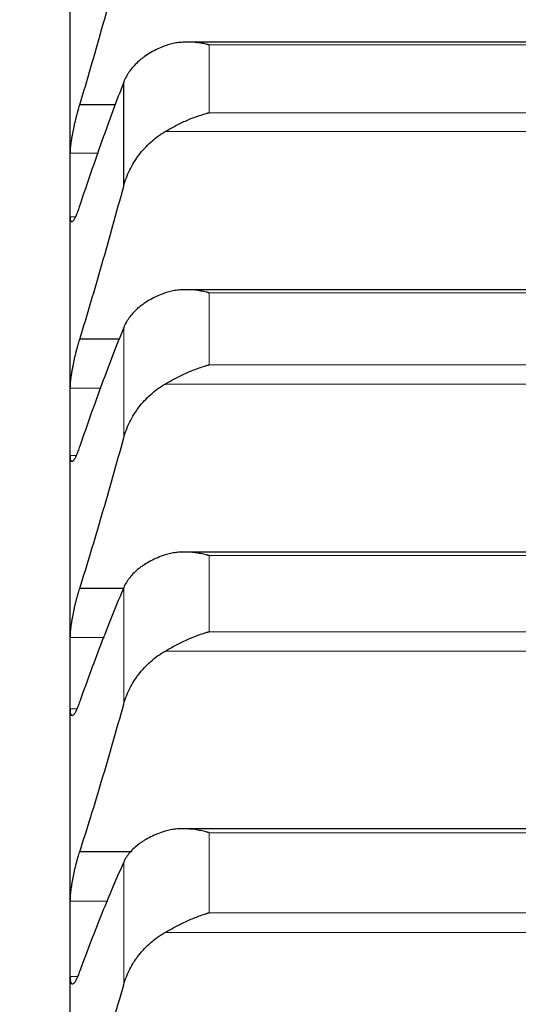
# Model space of a CAD drawing. Header units: inches. Extents: x 0 to 17820, y -10 to 12600.
# Tile 141 of 256: x 6450 to 6479, y 9209 to 9265. Entities that reach past the tile are written whole.
import ezdxf

# ---------------------------------------------------------------- set-up
doc = ezdxf.new("R2010")
doc.units = ezdxf.units.IN
doc.layers.add('1', color=7, linetype='Continuous', true_color=0xffffff)
doc.layers.add('254', color=7, linetype='Continuous', true_color=0xffffff)
doc.styles.add('latin_extended', font='simplex.shx')
doc.dimstyles.get("Standard").update_dxf_attribs({"dimtxt": 0.18, "dimasz": 0.18, "dimexe": 0.18, "dimexo": 0.0625, "dimgap": 0.09, "dimtad": 0, "dimtih": 1, "dimtoh": 1, "dimdec": 4, "dimzin": 0, "dimdsep": 46, "dimtxsty": 'Standard', "dimcen": 0.09, "dimadec": 0, "dimazin": 0, "dimtfac": 1, "dimtdec": 4, "dimtofl": 0, "dimtmove": 0, "dimatfit": 3, "dimfxl": 1, "dimtolj": 1, "dimtzin": 0, "dimarcsym": 0})

# ---------------------------------------------------------------- blocks, each defined once
blk = doc.blocks.new('_U1')
at = {"layer": '254', "color": 3, "linetype": 'Continuous', "lineweight": 13, "transparency": 16777216}
for p, q in [((1291.577, 10505.926), (1291.577, 7002.901)), ((6453.143, 8695.901), (6453.143, 7002.901)), ((1396.577, 7032.901), (6348.143, 7032.901))]:
    blk.add_line(p, q, dxfattribs=at)
at = {"layer": '254', "color": 3, "transparency": 16777216}
for points in [[(1396.577, 7050.401), (1396.577, 7015.401), (1291.577, 7032.901)], [(6348.143, 7015.401), (6348.143, 7050.401), (6453.143, 7032.901)]]:
    blk.add_solid(points, dxfattribs=at)
at = {"layer": 'Defpoints', "color": 0, "transparency": 16777216}
for p in [(1291.577, 10535.926), (6453.143, 8725.901), (6453.143, 7032.901)]:
    blk.add_point(p, dxfattribs=at)
at = {"layer": '254', "color": 2, "lineweight": 13, "transparency": 16777216, "insert": (3697.36, 7190.401), "char_height": 105, "attachment_point": 1, "style": 'latin_extended'}
blk.add_mtext('\\A1;5162', dxfattribs=at)

msp = doc.modelspace()

# ---------------------------------------------------------------- linework, layer by layer
at = {"layer": '1', "color": 2, "linetype": 'Continuous', "lineweight": 25}
for p, q in [((6453.143, 9255.228), (6453.143, 9267.797)), ((6498.522, 9263.321), (6459.788, 9263.321)), ((6456.17, 9255.166), (6456.17, 9261.057)), ((6455.708, 9259.761), (6453.681, 9259.761)), ((6453.143, 9241.812), (6453.143, 9255.228)), ((6498.6, 9249.295), (6459.701, 9249.295)), ((6455.922, 9246.485), (6453.681, 9246.485)), ((6453.143, 9227.569), (6453.143, 9241.812)), ((6498.674, 9234.433), (6459.615, 9234.433)), ((6456.153, 9232.375), (6453.681, 9232.375)), ((6453.143, 9212.523), (6453.143, 9227.569)), ((6498.749, 9218.758), (6459.529, 9218.758)), ((6456.627, 9217.454), (6453.681, 9217.454)), ((6453.143, 9196.698), (6453.143, 9212.523))]:
    msp.add_line(p, q, dxfattribs=at)
at = {"layer": '1', "color": 110, "linetype": 'Continuous', "lineweight": 13}
for p, q in [((6497.288, 9263.166), (6460.999, 9263.166)), ((6460.999, 9259.319), (6460.999, 9263.166)), ((6497.288, 9259.319), (6460.999, 9259.319)), ((6499.775, 9258.25), (6458.512, 9258.25)), ((6454.733, 9257.025), (6453.146, 9257.025)), ((6453.434, 9253.431), (6453.146, 9253.431)), ((6497.288, 9249.118), (6460.999, 9249.118)), ((6460.999, 9245.035), (6460.999, 9249.118)), ((6456.17, 9240.902), (6456.17, 9247.155)), ((6497.288, 9245.035), (6460.999, 9245.035)), ((6499.775, 9243.949), (6458.512, 9243.949)), ((6454.9, 9243.725), (6453.146, 9243.725)), ((6453.478, 9239.899), (6453.146, 9239.899)), ((6497.288, 9234.232), (6460.999, 9234.232)), ((6460.999, 9229.919), (6460.999, 9234.232)), ((6456.17, 9225.812), (6456.17, 9232.418)), ((6455.081, 9229.595), (6453.146, 9229.595)), ((6497.288, 9229.919), (6460.999, 9229.919)), ((6499.775, 9228.819), (6458.512, 9228.819)), ((6453.519, 9225.544), (6453.146, 9225.544)), ((6497.288, 9218.533), (6460.999, 9218.533)), ((6460.999, 9213.996), (6460.999, 9218.533)), ((6456.17, 9209.922), (6456.17, 9216.87)), ((6455.278, 9214.658), (6453.146, 9214.658)), ((6497.288, 9213.996), (6460.999, 9213.996)), ((6499.775, 9212.883), (6458.512, 9212.883)), ((6453.557, 9210.388), (6453.146, 9210.388))]:
    msp.add_line(p, q, dxfattribs=at)
at = {"layer": '1', "color": 2, "linetype": 'Continuous', "lineweight": 25}
for points in [[(6453.681, 9259.761), (6453.892, 9260.467), (6454.312, 9261.894), (6454.937, 9264.077), (6455.556, 9266.305), (6455.966, 9267.819), (6456.17, 9268.583)], [(6456.17, 9261.057), (6455.966, 9260.528), (6455.556, 9259.444), (6454.937, 9257.738), (6454.312, 9255.953), (6453.892, 9254.71), (6453.681, 9254.075)], [(6453.143, 9255.228), (6453.143, 9255.827), (6453.144, 9256.426), (6453.146, 9257.025)], [(6453.146, 9253.431), (6453.144, 9254.03), (6453.143, 9254.629), (6453.143, 9255.228)], [(6453.681, 9246.485), (6453.892, 9247.176), (6454.312, 9248.575), (6454.937, 9250.721), (6455.556, 9252.915), (6455.966, 9254.411), (6456.17, 9255.166)], [(6456.17, 9247.155), (6455.966, 9246.65), (6455.556, 9245.613), (6454.937, 9243.974), (6454.312, 9242.252), (6453.892, 9241.048), (6453.681, 9240.433)], [(6453.143, 9241.812), (6453.143, 9242.449), (6453.144, 9243.087), (6453.146, 9243.725)], [(6453.146, 9239.899), (6453.144, 9240.536), (6453.143, 9241.174), (6453.143, 9241.812)], [(6453.681, 9232.375), (6453.892, 9233.051), (6454.312, 9234.419), (6454.937, 9236.524), (6455.556, 9238.682), (6455.966, 9240.156), (6456.17, 9240.902)], [(6456.17, 9232.418), (6455.966, 9231.938), (6455.556, 9230.95), (6454.937, 9229.38), (6454.312, 9227.723), (6453.892, 9226.562), (6453.681, 9225.966)], [(6453.143, 9227.569), (6453.143, 9228.244), (6453.144, 9228.92), (6453.146, 9229.595)], [(6453.146, 9225.544), (6453.144, 9226.219), (6453.143, 9226.894), (6453.143, 9227.569)], [(6453.681, 9217.454), (6453.892, 9218.113), (6454.312, 9219.449), (6454.937, 9221.51), (6455.556, 9223.628), (6455.966, 9225.078), (6456.17, 9225.812)], [(6456.17, 9216.87), (6455.966, 9216.416), (6455.556, 9215.477), (6454.937, 9213.979), (6454.312, 9212.392), (6453.892, 9211.273), (6453.681, 9210.699)], [(6453.143, 9212.523), (6453.143, 9213.235), (6453.144, 9213.947), (6453.146, 9214.658)], [(6453.146, 9210.388), (6453.144, 9211.1), (6453.143, 9211.812), (6453.143, 9212.523)], [(6453.681, 9201.746), (6453.892, 9202.387), (6454.312, 9203.689), (6454.937, 9205.702), (6455.556, 9207.776), (6455.966, 9209.2), (6456.17, 9209.922)]]:
    msp.add_open_spline(points, degree=3, dxfattribs=at)
for points, knots in [([(6458.512, 9263.109), (6458.366, 9263.055), (6458.226, 9262.996), (6457.957, 9262.869), (6457.7, 9262.734), (6457.463, 9262.583), (6457.323, 9262.483), (6457.295, 9262.463), (6457.24, 9262.421), (6457.213, 9262.401), (6457.133, 9262.337), (6457.081, 9262.294), (6456.931, 9262.163), (6456.839, 9262.073), (6456.667, 9261.886), (6456.588, 9261.789), (6456.48, 9261.64), (6456.445, 9261.589), (6456.397, 9261.512), (6456.381, 9261.486), (6456.35, 9261.434), (6456.335, 9261.408), (6456.263, 9261.275), (6456.212, 9261.167), (6456.17, 9261.057)], [0, 0, 0, 0, 0.125, 0.125, 0.25, 0.375, 0.375, 0.40625, 0.40625, 0.4375, 0.4375, 0.5, 0.5, 0.625, 0.625, 0.75, 0.75, 0.8125, 0.8125, 0.84375, 0.84375, 0.875, 0.875, 1, 1, 1, 1]), ([(6460.999, 9263.166), (6460.996, 9263.166), (6460.993, 9263.167), (6460.986, 9263.169), (6460.983, 9263.17), (6460.973, 9263.172), (6460.953, 9263.177), (6460.907, 9263.187), (6460.814, 9263.208), (6460.735, 9263.223), (6460.577, 9263.252), (6460.472, 9263.269), (6460.158, 9263.308), (6459.95, 9263.322), (6459.639, 9263.32), (6459.535, 9263.316), (6459.38, 9263.304), (6459.328, 9263.298), (6459.224, 9263.286), (6459.172, 9263.279), (6459.018, 9263.253), (6458.915, 9263.231), (6458.712, 9263.178), (6458.612, 9263.147), (6458.512, 9263.109)], [0, 0, 0, 0, 0.003906, 0.003906, 0.007812, 0.007812, 0.015625, 0.03125, 0.0625, 0.125, 0.125, 0.25, 0.25, 0.5, 0.5, 0.625, 0.625, 0.6875, 0.6875, 0.75, 0.75, 0.875, 0.875, 1, 1, 1, 1]), ([(6453.146, 9257.025), (6453.146, 9257.06), (6453.148, 9257.135), (6453.156, 9257.262), (6453.165, 9257.357), (6453.173, 9257.431), (6453.176, 9257.457), (6453.182, 9257.509), (6453.185, 9257.535), (6453.203, 9257.669), (6453.22, 9257.782), (6453.244, 9257.931), (6453.25, 9257.961), (6453.258, 9258.007), (6453.26, 9258.022), (6453.266, 9258.053), (6453.28, 9258.131), (6453.306, 9258.271), (6453.332, 9258.398), (6453.359, 9258.527), (6453.373, 9258.591), (6453.417, 9258.787), (6453.448, 9258.915), (6453.495, 9259.104), (6453.512, 9259.167), (6453.536, 9259.261), (6453.545, 9259.292), (6453.562, 9259.353), (6453.57, 9259.384), (6453.612, 9259.535), (6453.646, 9259.651), (6453.681, 9259.761)], [0, 0, 0, 0, 0.0625, 0.125, 0.1875, 0.1875, 0.21875, 0.21875, 0.25, 0.25, 0.375, 0.375, 0.40625, 0.40625, 0.421875, 0.421875, 0.4375, 0.5, 0.5625, 0.5625, 0.625, 0.625, 0.75, 0.75, 0.8125, 0.8125, 0.84375, 0.84375, 0.875, 0.875, 1, 1, 1, 1]), ([(6458.512, 9258.25), (6458.612, 9258.309), (6458.712, 9258.367), (6458.913, 9258.48), (6459.014, 9258.535), (6459.218, 9258.641), (6459.321, 9258.692), (6459.527, 9258.792), (6459.632, 9258.84), (6459.841, 9258.931), (6459.946, 9258.975), (6460.156, 9259.057), (6460.261, 9259.096), (6460.471, 9259.169), (6460.576, 9259.202), (6460.735, 9259.249), (6460.814, 9259.272), (6460.907, 9259.296), (6460.953, 9259.308), (6460.973, 9259.313), (6460.986, 9259.316), (6460.993, 9259.318), (6460.999, 9259.319)], [0, 0, 0, 0, 0.125, 0.125, 0.25, 0.25, 0.375, 0.375, 0.5, 0.5, 0.625, 0.625, 0.75, 0.75, 0.875, 0.875, 0.9375, 0.96875, 0.984375, 0.992187, 0.992187, 1, 1, 1, 1]), ([(6456.17, 9255.166), (6456.212, 9255.324), (6456.262, 9255.479), (6456.377, 9255.783), (6456.506, 9256.082), (6456.664, 9256.369), (6456.793, 9256.58), (6456.838, 9256.649), (6456.908, 9256.753), (6456.932, 9256.787), (6456.981, 9256.854), (6457.005, 9256.888), (6457.13, 9257.053), (6457.341, 9257.308), (6457.577, 9257.541), (6457.824, 9257.764), (6457.953, 9257.869), (6458.123, 9257.995), (6458.157, 9258.019), (6458.227, 9258.068), (6458.331, 9258.139), (6458.439, 9258.207), (6458.512, 9258.25)], [0, 0, 0, 0, 0.125, 0.125, 0.25, 0.375, 0.375, 0.4375, 0.4375, 0.46875, 0.46875, 0.5, 0.5, 0.625, 0.75, 0.75, 0.875, 0.875, 0.90625, 0.90625, 0.9375, 1, 1, 1, 1]), ([(6453.681, 9254.075), (6453.646, 9253.966), (6453.612, 9253.865), (6453.562, 9253.725), (6453.545, 9253.68), (6453.521, 9253.616), (6453.513, 9253.596), (6453.496, 9253.555), (6453.488, 9253.535), (6453.448, 9253.441), (6453.418, 9253.376), (6453.374, 9253.295), (6453.36, 9253.27), (6453.34, 9253.238), (6453.333, 9253.228), (6453.32, 9253.209), (6453.313, 9253.201), (6453.282, 9253.162), (6453.26, 9253.144), (6453.235, 9253.136), (6453.23, 9253.136), (6453.221, 9253.136), (6453.217, 9253.137), (6453.204, 9253.142), (6453.196, 9253.149), (6453.175, 9253.179), (6453.165, 9253.212), (6453.155, 9253.269), (6453.154, 9253.281), (6453.151, 9253.307), (6453.15, 9253.321), (6453.147, 9253.364), (6453.146, 9253.396), (6453.146, 9253.431)], [0, 0, 0, 0, 0.125, 0.125, 0.1875, 0.1875, 0.21875, 0.21875, 0.25, 0.25, 0.375, 0.375, 0.4375, 0.4375, 0.46875, 0.46875, 0.5, 0.5, 0.625, 0.625, 0.65625, 0.65625, 0.6875, 0.6875, 0.75, 0.75, 0.875, 0.875, 0.90625, 0.90625, 0.9375, 0.9375, 1, 1, 1, 1]), ([(6458.512, 9249.108), (6458.366, 9249.056), (6458.226, 9249), (6457.957, 9248.88), (6457.7, 9248.752), (6457.463, 9248.608), (6457.323, 9248.513), (6457.295, 9248.494), (6457.24, 9248.455), (6457.213, 9248.435), (6457.133, 9248.375), (6457.081, 9248.334), (6456.931, 9248.209), (6456.839, 9248.123), (6456.667, 9247.945), (6456.588, 9247.853), (6456.48, 9247.711), (6456.445, 9247.663), (6456.397, 9247.589), (6456.381, 9247.565), (6456.35, 9247.515), (6456.335, 9247.49), (6456.263, 9247.363), (6456.212, 9247.26), (6456.17, 9247.155)], [0, 0, 0, 0, 0.125, 0.125, 0.25, 0.375, 0.375, 0.40625, 0.40625, 0.4375, 0.4375, 0.5, 0.5, 0.625, 0.625, 0.75, 0.75, 0.8125, 0.8125, 0.84375, 0.84375, 0.875, 0.875, 1, 1, 1, 1]), ([(6460.999, 9249.118), (6460.996, 9249.119), (6460.993, 9249.12), (6460.986, 9249.121), (6460.983, 9249.122), (6460.973, 9249.125), (6460.953, 9249.13), (6460.907, 9249.141), (6460.814, 9249.163), (6460.735, 9249.18), (6460.577, 9249.211), (6460.472, 9249.229), (6460.158, 9249.274), (6459.95, 9249.292), (6459.639, 9249.296), (6459.535, 9249.294), (6459.38, 9249.285), (6459.328, 9249.281), (6459.224, 9249.27), (6459.172, 9249.264), (6459.018, 9249.241), (6458.915, 9249.222), (6458.712, 9249.173), (6458.612, 9249.143), (6458.512, 9249.108)], [0, 0, 0, 0, 0.003906, 0.003906, 0.007813, 0.007813, 0.015625, 0.03125, 0.0625, 0.125, 0.125, 0.25, 0.25, 0.5, 0.5, 0.625, 0.625, 0.6875, 0.6875, 0.75, 0.75, 0.875, 0.875, 1, 1, 1, 1]), ([(6453.146, 9243.725), (6453.146, 9243.762), (6453.148, 9243.841), (6453.156, 9243.974), (6453.165, 9244.072), (6453.173, 9244.149), (6453.176, 9244.176), (6453.182, 9244.229), (6453.185, 9244.256), (6453.203, 9244.394), (6453.22, 9244.509), (6453.244, 9244.661), (6453.25, 9244.692), (6453.258, 9244.738), (6453.26, 9244.754), (6453.266, 9244.785), (6453.28, 9244.864), (6453.306, 9245.006), (6453.332, 9245.134), (6453.359, 9245.263), (6453.373, 9245.327), (6453.417, 9245.523), (6453.448, 9245.651), (6453.495, 9245.839), (6453.512, 9245.901), (6453.536, 9245.993), (6453.545, 9246.024), (6453.562, 9246.085), (6453.57, 9246.115), (6453.612, 9246.264), (6453.646, 9246.377), (6453.681, 9246.485)], [0, 0, 0, 0, 0.0625, 0.125, 0.1875, 0.1875, 0.21875, 0.21875, 0.25, 0.25, 0.375, 0.375, 0.40625, 0.40625, 0.421875, 0.421875, 0.4375, 0.5, 0.5625, 0.5625, 0.625, 0.625, 0.75, 0.75, 0.8125, 0.8125, 0.84375, 0.84375, 0.875, 0.875, 1, 1, 1, 1]), ([(6458.512, 9243.949), (6458.612, 9244.008), (6458.712, 9244.065), (6458.913, 9244.178), (6459.014, 9244.232), (6459.218, 9244.339), (6459.321, 9244.391), (6459.527, 9244.491), (6459.632, 9244.54), (6459.841, 9244.633), (6459.946, 9244.678), (6460.156, 9244.762), (6460.261, 9244.802), (6460.471, 9244.877), (6460.576, 9244.912), (6460.735, 9244.961), (6460.814, 9244.984), (6460.907, 9245.01), (6460.953, 9245.022), (6460.973, 9245.028), (6460.986, 9245.031), (6460.993, 9245.033), (6460.999, 9245.035)], [0, 0, 0, 0, 0.125, 0.125, 0.25, 0.25, 0.375, 0.375, 0.5, 0.5, 0.625, 0.625, 0.75, 0.75, 0.875, 0.875, 0.9375, 0.96875, 0.984375, 0.992188, 0.992188, 1, 1, 1, 1]), ([(6456.17, 9240.902), (6456.212, 9241.057), (6456.262, 9241.21), (6456.377, 9241.511), (6456.506, 9241.805), (6456.664, 9242.089), (6456.793, 9242.297), (6456.838, 9242.366), (6456.908, 9242.468), (6456.932, 9242.502), (6456.981, 9242.569), (6457.005, 9242.602), (6457.13, 9242.765), (6457.341, 9243.017), (6457.577, 9243.248), (6457.824, 9243.468), (6457.953, 9243.573), (6458.123, 9243.696), (6458.157, 9243.721), (6458.227, 9243.769), (6458.331, 9243.84), (6458.439, 9243.906), (6458.512, 9243.949)], [0, 0, 0, 0, 0.125, 0.125, 0.25, 0.375, 0.375, 0.4375, 0.4375, 0.46875, 0.46875, 0.5, 0.5, 0.625, 0.75, 0.75, 0.875, 0.875, 0.90625, 0.90625, 0.9375, 1, 1, 1, 1]), ([(6453.681, 9240.433), (6453.646, 9240.326), (6453.612, 9240.228), (6453.562, 9240.094), (6453.545, 9240.051), (6453.521, 9239.99), (6453.513, 9239.97), (6453.496, 9239.932), (6453.488, 9239.913), (6453.448, 9239.824), (6453.418, 9239.764), (6453.374, 9239.689), (6453.36, 9239.667), (6453.34, 9239.639), (6453.333, 9239.63), (6453.32, 9239.614), (6453.313, 9239.607), (6453.282, 9239.574), (6453.26, 9239.561), (6453.235, 9239.56), (6453.23, 9239.561), (6453.221, 9239.564), (6453.217, 9239.566), (6453.204, 9239.575), (6453.196, 9239.585), (6453.175, 9239.623), (6453.165, 9239.66), (6453.155, 9239.723), (6453.154, 9239.737), (6453.151, 9239.765), (6453.15, 9239.78), (6453.147, 9239.827), (6453.146, 9239.862), (6453.146, 9239.899)], [0, 0, 0, 0, 0.125, 0.125, 0.1875, 0.1875, 0.21875, 0.21875, 0.25, 0.25, 0.375, 0.375, 0.4375, 0.4375, 0.46875, 0.46875, 0.5, 0.5, 0.625, 0.625, 0.65625, 0.65625, 0.6875, 0.6875, 0.75, 0.75, 0.875, 0.875, 0.90625, 0.90625, 0.9375, 0.9375, 1, 1, 1, 1]), ([(6458.512, 9234.268), (6458.366, 9234.219), (6458.226, 9234.166), (6457.957, 9234.053), (6457.7, 9233.932), (6457.463, 9233.796), (6457.323, 9233.706), (6457.295, 9233.688), (6457.24, 9233.651), (6457.213, 9233.632), (6457.133, 9233.576), (6457.081, 9233.537), (6456.931, 9233.419), (6456.839, 9233.337), (6456.667, 9233.169), (6456.588, 9233.082), (6456.48, 9232.946), (6456.445, 9232.901), (6456.397, 9232.831), (6456.381, 9232.807), (6456.35, 9232.76), (6456.335, 9232.736), (6456.263, 9232.616), (6456.212, 9232.518), (6456.17, 9232.418)], [0, 0, 0, 0, 0.125, 0.125, 0.25, 0.375, 0.375, 0.40625, 0.40625, 0.4375, 0.4375, 0.5, 0.5, 0.625, 0.625, 0.75, 0.75, 0.8125, 0.8125, 0.84375, 0.84375, 0.875, 0.875, 1, 1, 1, 1]), ([(6460.999, 9234.232), (6460.996, 9234.233), (6460.993, 9234.234), (6460.986, 9234.236), (6460.983, 9234.237), (6460.973, 9234.239), (6460.953, 9234.245), (6460.907, 9234.257), (6460.814, 9234.28), (6460.735, 9234.298), (6460.577, 9234.332), (6460.472, 9234.352), (6460.158, 9234.402), (6459.95, 9234.424), (6459.639, 9234.434), (6459.535, 9234.434), (6459.38, 9234.428), (6459.328, 9234.424), (6459.224, 9234.416), (6459.172, 9234.411), (6459.018, 9234.391), (6458.915, 9234.374), (6458.712, 9234.329), (6458.612, 9234.301), (6458.512, 9234.268)], [0, 0, 0, 0, 0.003906, 0.003906, 0.007812, 0.007812, 0.015625, 0.03125, 0.0625, 0.125, 0.125, 0.25, 0.25, 0.5, 0.5, 0.625, 0.625, 0.6875, 0.6875, 0.75, 0.75, 0.875, 0.875, 1, 1, 1, 1]), ([(6453.146, 9229.595), (6453.146, 9229.634), (6453.148, 9229.718), (6453.156, 9229.857), (6453.165, 9229.958), (6453.173, 9230.038), (6453.176, 9230.065), (6453.182, 9230.12), (6453.185, 9230.148), (6453.203, 9230.289), (6453.22, 9230.407), (6453.244, 9230.561), (6453.25, 9230.592), (6453.258, 9230.639), (6453.26, 9230.655), (6453.266, 9230.686), (6453.28, 9230.766), (6453.306, 9230.909), (6453.332, 9231.038), (6453.359, 9231.167), (6453.373, 9231.232), (6453.417, 9231.427), (6453.448, 9231.554), (6453.495, 9231.741), (6453.512, 9231.802), (6453.536, 9231.893), (6453.545, 9231.924), (6453.562, 9231.984), (6453.57, 9232.013), (6453.612, 9232.159), (6453.646, 9232.27), (6453.681, 9232.375)], [0, 0, 0, 0, 0.0625, 0.125, 0.1875, 0.1875, 0.21875, 0.21875, 0.25, 0.25, 0.375, 0.375, 0.40625, 0.40625, 0.421875, 0.421875, 0.4375, 0.5, 0.5625, 0.5625, 0.625, 0.625, 0.75, 0.75, 0.8125, 0.8125, 0.84375, 0.84375, 0.875, 0.875, 1, 1, 1, 1]), ([(6458.512, 9228.819), (6458.612, 9228.877), (6458.712, 9228.934), (6458.913, 9229.045), (6459.014, 9229.1), (6459.218, 9229.207), (6459.321, 9229.259), (6459.527, 9229.36), (6459.632, 9229.409), (6459.841, 9229.504), (6459.946, 9229.55), (6460.156, 9229.636), (6460.261, 9229.677), (6460.471, 9229.754), (6460.576, 9229.79), (6460.735, 9229.841), (6460.814, 9229.866), (6460.907, 9229.893), (6460.953, 9229.906), (6460.973, 9229.911), (6460.986, 9229.915), (6460.993, 9229.917), (6460.999, 9229.919)], [0, 0, 0, 0, 0.125, 0.125, 0.25, 0.25, 0.375, 0.375, 0.5, 0.5, 0.625, 0.625, 0.75, 0.75, 0.875, 0.875, 0.9375, 0.96875, 0.984375, 0.992187, 0.992187, 1, 1, 1, 1]), ([(6456.17, 9225.812), (6456.212, 9225.966), (6456.262, 9226.116), (6456.377, 9226.412), (6456.506, 9226.703), (6456.664, 9226.983), (6456.793, 9227.188), (6456.838, 9227.256), (6456.908, 9227.356), (6456.932, 9227.39), (6456.981, 9227.456), (6457.005, 9227.488), (6457.13, 9227.65), (6457.341, 9227.898), (6457.577, 9228.126), (6457.824, 9228.343), (6457.953, 9228.447), (6458.123, 9228.569), (6458.157, 9228.593), (6458.227, 9228.641), (6458.331, 9228.71), (6458.439, 9228.776), (6458.512, 9228.819)], [0, 0, 0, 0, 0.125, 0.125, 0.25, 0.375, 0.375, 0.4375, 0.4375, 0.46875, 0.46875, 0.5, 0.5, 0.625, 0.75, 0.75, 0.875, 0.875, 0.90625, 0.90625, 0.9375, 1, 1, 1, 1]), ([(6453.681, 9225.966), (6453.646, 9225.863), (6453.612, 9225.768), (6453.562, 9225.639), (6453.545, 9225.598), (6453.521, 9225.541), (6453.513, 9225.522), (6453.496, 9225.486), (6453.488, 9225.468), (6453.448, 9225.384), (6453.418, 9225.328), (6453.374, 9225.261), (6453.36, 9225.242), (6453.34, 9225.217), (6453.333, 9225.209), (6453.32, 9225.196), (6453.313, 9225.19), (6453.282, 9225.164), (6453.26, 9225.156), (6453.235, 9225.162), (6453.23, 9225.164), (6453.221, 9225.169), (6453.217, 9225.173), (6453.204, 9225.186), (6453.196, 9225.198), (6453.175, 9225.243), (6453.165, 9225.286), (6453.155, 9225.355), (6453.154, 9225.37), (6453.151, 9225.401), (6453.15, 9225.417), (6453.147, 9225.468), (6453.146, 9225.504), (6453.146, 9225.544)], [0, 0, 0, 0, 0.125, 0.125, 0.1875, 0.1875, 0.21875, 0.21875, 0.25, 0.25, 0.375, 0.375, 0.4375, 0.4375, 0.46875, 0.46875, 0.5, 0.5, 0.625, 0.625, 0.65625, 0.65625, 0.6875, 0.6875, 0.75, 0.75, 0.875, 0.875, 0.90625, 0.90625, 0.9375, 0.9375, 1, 1, 1, 1]), ([(6458.512, 9218.614), (6458.366, 9218.568), (6458.226, 9218.519), (6457.957, 9218.413), (6457.7, 9218.299), (6457.463, 9218.171), (6457.323, 9218.087), (6457.295, 9218.069), (6457.24, 9218.035), (6457.213, 9218.017), (6457.133, 9217.963), (6457.081, 9217.927), (6456.931, 9217.816), (6456.839, 9217.739), (6456.667, 9217.58), (6456.588, 9217.498), (6456.48, 9217.37), (6456.445, 9217.327), (6456.397, 9217.261), (6456.381, 9217.239), (6456.35, 9217.194), (6456.335, 9217.171), (6456.263, 9217.058), (6456.212, 9216.965), (6456.17, 9216.87)], [0, 0, 0, 0, 0.125, 0.125, 0.25, 0.375, 0.375, 0.40625, 0.40625, 0.4375, 0.4375, 0.5, 0.5, 0.625, 0.625, 0.75, 0.75, 0.8125, 0.8125, 0.84375, 0.84375, 0.875, 0.875, 1, 1, 1, 1]), ([(6460.999, 9218.533), (6460.996, 9218.534), (6460.993, 9218.534), (6460.986, 9218.536), (6460.983, 9218.537), (6460.973, 9218.54), (6460.953, 9218.546), (6460.907, 9218.558), (6460.814, 9218.583), (6460.735, 9218.602), (6460.577, 9218.639), (6460.472, 9218.66), (6460.158, 9218.716), (6459.95, 9218.741), (6459.639, 9218.757), (6459.535, 9218.759), (6459.38, 9218.756), (6459.328, 9218.754), (6459.224, 9218.748), (6459.172, 9218.743), (6459.018, 9218.727), (6458.915, 9218.712), (6458.712, 9218.671), (6458.612, 9218.646), (6458.512, 9218.614)], [0, 0, 0, 0, 0.003906, 0.003906, 0.007812, 0.007812, 0.015625, 0.03125, 0.0625, 0.125, 0.125, 0.25, 0.25, 0.5, 0.5, 0.625, 0.625, 0.6875, 0.6875, 0.75, 0.75, 0.875, 0.875, 1, 1, 1, 1]), ([(6453.146, 9214.658), (6453.146, 9214.7), (6453.148, 9214.787), (6453.156, 9214.932), (6453.165, 9215.036), (6453.173, 9215.118), (6453.176, 9215.146), (6453.182, 9215.203), (6453.185, 9215.231), (6453.203, 9215.375), (6453.22, 9215.496), (6453.244, 9215.652), (6453.25, 9215.683), (6453.258, 9215.731), (6453.26, 9215.747), (6453.266, 9215.779), (6453.28, 9215.859), (6453.306, 9216.004), (6453.332, 9216.133), (6453.359, 9216.262), (6453.373, 9216.327), (6453.417, 9216.522), (6453.448, 9216.648), (6453.495, 9216.833), (6453.512, 9216.893), (6453.536, 9216.983), (6453.545, 9217.013), (6453.562, 9217.072), (6453.57, 9217.101), (6453.612, 9217.244), (6453.646, 9217.353), (6453.681, 9217.454)], [0, 0, 0, 0, 0.0625, 0.125, 0.1875, 0.1875, 0.21875, 0.21875, 0.25, 0.25, 0.375, 0.375, 0.40625, 0.40625, 0.421875, 0.421875, 0.4375, 0.5, 0.5625, 0.5625, 0.625, 0.625, 0.75, 0.75, 0.8125, 0.8125, 0.84375, 0.84375, 0.875, 0.875, 1, 1, 1, 1]), ([(6458.512, 9212.883), (6458.612, 9212.94), (6458.712, 9212.996), (6458.913, 9213.107), (6459.014, 9213.162), (6459.218, 9213.269), (6459.321, 9213.321), (6459.527, 9213.423), (6459.632, 9213.473), (6459.841, 9213.569), (6459.946, 9213.615), (6460.156, 9213.703), (6460.261, 9213.745), (6460.471, 9213.824), (6460.576, 9213.862), (6460.735, 9213.915), (6460.814, 9213.94), (6460.907, 9213.968), (6460.953, 9213.982), (6460.973, 9213.988), (6460.986, 9213.992), (6460.993, 9213.994), (6460.999, 9213.996)], [0, 0, 0, 0, 0.125, 0.125, 0.25, 0.25, 0.375, 0.375, 0.5, 0.5, 0.625, 0.625, 0.75, 0.75, 0.875, 0.875, 0.9375, 0.96875, 0.984375, 0.992187, 0.992187, 1, 1, 1, 1]), ([(6456.17, 9209.922), (6456.212, 9210.073), (6456.262, 9210.221), (6456.377, 9210.512), (6456.506, 9210.798), (6456.664, 9211.074), (6456.793, 9211.276), (6456.838, 9211.343), (6456.908, 9211.442), (6456.932, 9211.474), (6456.981, 9211.539), (6457.005, 9211.571), (6457.13, 9211.731), (6457.341, 9211.975), (6457.577, 9212.2), (6457.824, 9212.414), (6457.953, 9212.516), (6458.123, 9212.637), (6458.157, 9212.66), (6458.227, 9212.707), (6458.331, 9212.776), (6458.439, 9212.841), (6458.512, 9212.883)], [0, 0, 0, 0, 0.125, 0.125, 0.25, 0.375, 0.375, 0.4375, 0.4375, 0.46875, 0.46875, 0.5, 0.5, 0.625, 0.75, 0.75, 0.875, 0.875, 0.90625, 0.90625, 0.9375, 1, 1, 1, 1]), ([(6453.681, 9210.699), (6453.646, 9210.599), (6453.612, 9210.508), (6453.562, 9210.385), (6453.545, 9210.346), (6453.521, 9210.291), (6453.513, 9210.273), (6453.496, 9210.239), (6453.488, 9210.223), (6453.448, 9210.145), (6453.418, 9210.093), (6453.374, 9210.034), (6453.36, 9210.017), (6453.34, 9209.995), (6453.333, 9209.989), (6453.32, 9209.978), (6453.313, 9209.974), (6453.282, 9209.954), (6453.26, 9209.951), (6453.235, 9209.963), (6453.23, 9209.967), (6453.221, 9209.975), (6453.217, 9209.98), (6453.204, 9209.997), (6453.196, 9210.012), (6453.175, 9210.065), (6453.165, 9210.112), (6453.155, 9210.188), (6453.154, 9210.203), (6453.151, 9210.237), (6453.15, 9210.254), (6453.147, 9210.308), (6453.146, 9210.347), (6453.146, 9210.388)], [0, 0, 0, 0, 0.125, 0.125, 0.1875, 0.1875, 0.21875, 0.21875, 0.25, 0.25, 0.375, 0.375, 0.4375, 0.4375, 0.46875, 0.46875, 0.5, 0.5, 0.625, 0.625, 0.65625, 0.65625, 0.6875, 0.6875, 0.75, 0.75, 0.875, 0.875, 0.90625, 0.90625, 0.9375, 0.9375, 1, 1, 1, 1])]:
    msp.add_open_spline(points, degree=3, knots=knots, dxfattribs=at)

# ---------------------------------------------------------------- dimensions: what is measured, and where the dimension line sits
at = {"layer": '254', "color": 2, "linetype": 'Continuous', "lineweight": 13}
dim = msp.add_linear_dim(base=(6453.143, 7032.901), p1=(1291.577, 10535.926), p2=(6453.143, 8725.901), dimstyle='Standard', override={"dimscale": 30, "dimtxt": 3.5, "dimasz": 3.5, "dimexe": 1, "dimexo": 1, "dimgap": 1.75, "dimtad": 1, "dimtih": 1, "dimtoh": 0, "dimdec": 0, "dimlfac": 1, "dimzin": 8, "dimdsep": 46, "dimlunit": 2, "dimtxsty": 'latin_extended', "dimsah": 1, "dimse1": 0, "dimse2": 0, "dimsd1": 0, "dimsd2": 0, "dimclrd": 3, "dimclre": 3, "dimclrt": 2, "dimtol": 0, "dimtm": -0.1, "dimtfac": 0.714286, "dimtdec": 3, "dimtofl": 1, "dimtmove": 0, "dimtzin": 8, "dimlwd": 13, "dimlwe": 13}, dxfattribs=at)
dim.commit()
dim.dimension.update_dxf_attribs({"geometry": '_U1', "text_midpoint": (3872.36, 7032.901), "dimtype": 160})

doc.saveas('drawing.dxf')
